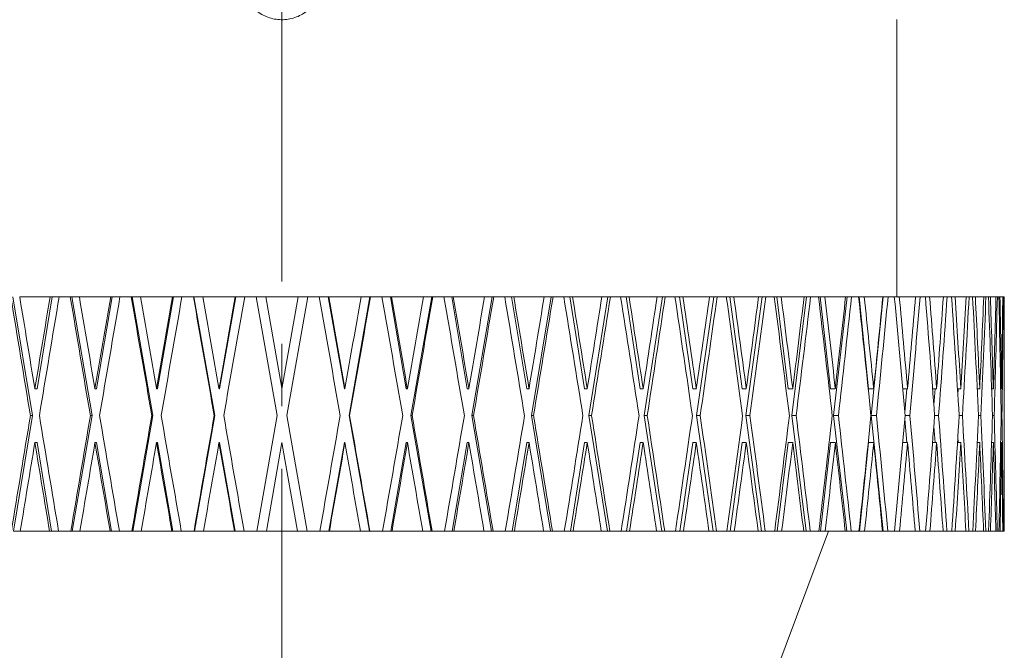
# Model space of a CAD drawing. Header units: inches. Extents: x 0.9 to 19.3, y 1 to 16.6.
# Tile 14 of 17: x 17.7 to 19.3, y 5.9 to 7. Entities that reach past the tile are written whole.
import ezdxf

# ---------------------------------------------------------------- set-up
doc = ezdxf.new("R2010")
doc.units = ezdxf.units.IN
doc.header["$MEASUREMENT"] = 0
doc.linetypes.add('CENTERX2', pattern=[0.8, 0.5, -0.1, 0.1, -0.1])
doc.layers.add('SLD-0', color=7, linetype='Continuous')

msp = doc.modelspace()

# ---------------------------------------------------------------- linework, layer by layer
at = {"color": 7, "linetype": 'Continuous', "lineweight": 15}
for p, q in [((19.108, 6.508), (19.108, 6.9517)), ((17.6933, 6.508), (17.7248, 6.3177)), ((17.7043, 6.508), (17.753, 6.508)), ((17.7564, 6.508), (17.732, 6.3609)), ((17.753, 6.508), (17.7564, 6.508)), ((17.7564, 6.508), (17.7675, 6.508)), ((17.7675, 6.508), (17.7852, 6.508)), ((17.7852, 6.508), (17.7876, 6.508)), ((17.7876, 6.508), (17.82, 6.3177)), ((17.7876, 6.508), (17.7998, 6.508)), ((17.7998, 6.508), (17.8499, 6.508)), ((17.8524, 6.508), (17.8273, 6.3609)), ((17.8499, 6.508), (17.8524, 6.508)), ((17.8524, 6.508), (17.8647, 6.508)), ((17.8647, 6.508), (17.8828, 6.508)), ((17.8828, 6.508), (17.8844, 6.508)), ((17.8844, 6.508), (17.9174, 6.3177)), ((17.8844, 6.508), (17.8977, 6.508)), ((17.8977, 6.508), (17.9488, 6.508)), ((17.9505, 6.508), (17.9249, 6.3609)), ((17.9488, 6.508), (17.9505, 6.508)), ((17.9505, 6.508), (17.9639, 6.508)), ((17.9639, 6.508), (17.9822, 6.508)), ((17.9822, 6.508), (17.983, 6.508)), ((17.983, 6.508), (18.0165, 6.3177)), ((17.983, 6.508), (17.9974, 6.508)), ((17.9974, 6.508), (18.0491, 6.508)), ((18.0499, 6.508), (18.0241, 6.3609)), ((18.0491, 6.508), (18.0499, 6.508)), ((18.0499, 6.508), (18.0643, 6.508)), ((18.0643, 6.508), (18.0828, 6.508)), ((18.1163, 6.3177), (18.0828, 6.508)), ((18.0828, 6.508), (18.098, 6.508)), ((18.098, 6.508), (18.1238, 6.3617)), ((18.098, 6.508), (18.1499, 6.508)), ((18.1239, 6.3609), (18.1499, 6.508)), ((18.1651, 6.508), (18.1316, 6.3177)), ((18.1499, 6.508), (18.1651, 6.508)), ((18.1651, 6.508), (18.1836, 6.508)), ((18.1836, 6.508), (18.198, 6.508)), ((18.2238, 6.3609), (18.198, 6.508)), ((18.198, 6.508), (18.1988, 6.508)), ((18.1988, 6.508), (18.2505, 6.508)), ((18.2314, 6.3177), (18.2648, 6.508)), ((18.2505, 6.508), (18.2648, 6.508)), ((18.2648, 6.508), (18.2656, 6.508)), ((18.2656, 6.508), (18.284, 6.508)), ((18.284, 6.508), (18.2974, 6.508)), ((18.3229, 6.3609), (18.2974, 6.508)), ((18.2974, 6.508), (18.2991, 6.508)), ((18.2991, 6.508), (18.3502, 6.508)), ((18.3304, 6.3177), (18.3635, 6.508)), ((18.3502, 6.508), (18.3635, 6.508)), ((18.3635, 6.508), (18.3651, 6.508)), ((18.3651, 6.508), (18.3832, 6.508)), ((18.3832, 6.508), (18.3955, 6.508)), ((18.4205, 6.3609), (18.3955, 6.508)), ((18.3955, 6.508), (18.398, 6.508)), ((18.398, 6.508), (18.4481, 6.508)), ((18.4279, 6.3177), (18.4603, 6.508)), ((18.4481, 6.508), (18.4603, 6.508)), ((18.4603, 6.508), (18.4627, 6.508)), ((18.4627, 6.508), (18.4804, 6.508)), ((18.4804, 6.508), (18.4915, 6.508)), ((18.5159, 6.3609), (18.4915, 6.508)), ((18.4915, 6.508), (18.4948, 6.508)), ((18.4948, 6.508), (18.5436, 6.508)), ((18.523, 6.3177), (18.5546, 6.508)), ((18.5436, 6.508), (18.5546, 6.508)), ((18.5546, 6.508), (18.5577, 6.508)), ((18.5577, 6.508), (18.5749, 6.508)), ((18.5749, 6.508), (18.5847, 6.508)), ((18.6082, 6.3609), (18.5847, 6.508)), ((18.5847, 6.508), (18.5888, 6.508)), ((18.5888, 6.508), (18.6359, 6.508)), ((18.6152, 6.3177), (18.6456, 6.508)), ((18.6359, 6.508), (18.6456, 6.508)), ((18.6456, 6.508), (18.6495, 6.508)), ((18.6495, 6.508), (18.6659, 6.508)), ((18.6659, 6.508), (18.6745, 6.508)), ((18.6969, 6.3609), (18.6745, 6.508)), ((18.6745, 6.508), (18.6793, 6.508)), ((18.6793, 6.508), (18.7242, 6.508)), ((18.7035, 6.3177), (18.7326, 6.508)), ((18.7242, 6.508), (18.7326, 6.508)), ((18.7326, 6.508), (18.7372, 6.508)), ((18.7372, 6.508), (18.7528, 6.508)), ((18.7528, 6.508), (18.76, 6.508)), ((18.7812, 6.3609), (18.76, 6.508)), ((18.76, 6.508), (18.7656, 6.508)), ((18.7656, 6.508), (18.8081, 6.508)), ((18.7875, 6.3177), (18.815, 6.508)), ((18.8081, 6.508), (18.815, 6.508)), ((18.815, 6.508), (18.8203, 6.508)), ((18.8203, 6.508), (18.835, 6.508)), ((18.835, 6.508), (18.8407, 6.508)), ((18.8605, 6.3609), (18.8407, 6.508)), ((18.8407, 6.508), (18.8469, 6.508)), ((18.8469, 6.508), (18.8867, 6.508)), ((18.8664, 6.3177), (18.8921, 6.508)), ((18.8867, 6.508), (18.8921, 6.508)), ((18.8921, 6.508), (18.898, 6.508)), ((18.898, 6.508), (18.9117, 6.508)), ((18.9117, 6.508), (18.9159, 6.508)), ((18.9342, 6.3609), (18.9159, 6.508)), ((18.9159, 6.508), (18.9228, 6.508)), ((18.9228, 6.508), (18.9595, 6.508)), ((18.9396, 6.3177), (18.9634, 6.508)), ((18.9595, 6.508), (18.9634, 6.508)), ((18.9634, 6.508), (18.9699, 6.508)), ((18.9699, 6.508), (18.9824, 6.508)), ((18.9824, 6.508), (18.9851, 6.508)), ((19.0018, 6.3609), (18.9851, 6.508)), ((18.9851, 6.508), (18.9925, 6.508)), ((18.9925, 6.508), (19.0259, 6.508)), ((19.0067, 6.3177), (19.0282, 6.508)), ((19.0259, 6.508), (19.0282, 6.508)), ((19.0282, 6.508), (19.0353, 6.508)), ((19.0353, 6.508), (19.0466, 6.508)), ((19.0466, 6.508), (19.0477, 6.508)), ((19.0626, 6.3609), (19.0477, 6.508)), ((19.0477, 6.508), (19.0557, 6.508)), ((19.0557, 6.508), (19.0855, 6.508)), ((19.067, 6.3177), (19.0862, 6.508)), ((19.0855, 6.508), (19.0862, 6.508)), ((19.0862, 6.508), (19.0938, 6.508)), ((19.0938, 6.508), (19.1038, 6.508)), ((19.1038, 6.508), (19.1118, 6.508)), ((19.1118, 6.508), (19.1377, 6.508)), ((19.1377, 6.508), (19.1449, 6.508)), ((19.1449, 6.508), (19.1535, 6.508)), ((19.1535, 6.508), (19.1603, 6.508)), ((19.1603, 6.508), (19.1822, 6.508)), ((19.1822, 6.508), (19.1883, 6.508)), ((19.1883, 6.508), (19.1954, 6.508)), ((19.1954, 6.508), (19.201, 6.508)), ((19.201, 6.508), (19.2187, 6.508)), ((19.2187, 6.508), (19.2235, 6.508)), ((19.2235, 6.508), (19.2291, 6.508)), ((19.2291, 6.508), (19.2335, 6.508)), ((19.2335, 6.508), (19.2469, 6.508)), ((19.2469, 6.508), (19.2504, 6.508)), ((19.2504, 6.508), (19.2544, 6.508)), ((19.2544, 6.508), (19.2575, 6.508)), ((19.2575, 6.508), (19.2665, 6.508)), ((19.2665, 6.508), (19.2687, 6.508)), ((19.2687, 6.508), (19.2711, 6.508)), ((19.2711, 6.508), (19.2729, 6.508)), ((19.2729, 6.508), (19.2774, 6.508)), ((19.2774, 6.508), (19.2783, 6.508)), ((19.2783, 6.508), (19.2791, 6.508)), ((19.2791, 6.508), (19.2795, 6.508)), ((19.2795, 6.508), (19.2798, 6.508)), ((19.2798, 6.3617), (19.2798, 6.508)), ((17.7286, 6.3609), (17.7284, 6.3617)), ((17.732, 6.3609), (17.7286, 6.3609)), ((17.8247, 6.3609), (17.8246, 6.3617)), ((17.8273, 6.3609), (17.8247, 6.3609)), ((17.9232, 6.3609), (17.9231, 6.3617)), ((17.9249, 6.3609), (17.9232, 6.3609)), ((18.0232, 6.3609), (18.023, 6.3617)), ((18.0241, 6.3609), (18.0232, 6.3609)), ((18.1239, 6.3609), (18.1238, 6.3617)), ((18.2238, 6.3609), (18.2247, 6.3609)), ((18.2247, 6.3609), (18.2245, 6.3617)), ((18.3229, 6.3609), (18.3247, 6.3609)), ((18.3247, 6.3609), (18.3245, 6.3617)), ((18.4205, 6.3609), (18.4231, 6.3609)), ((18.4231, 6.3609), (18.423, 6.3617)), ((18.5159, 6.3609), (18.5193, 6.3609)), ((18.5193, 6.3609), (18.5192, 6.3617)), ((18.6082, 6.3609), (18.6125, 6.3609)), ((18.6125, 6.3609), (18.6123, 6.3617)), ((18.6969, 6.3609), (18.7019, 6.3609)), ((18.7019, 6.3609), (18.7018, 6.3617)), ((18.7812, 6.3609), (18.787, 6.3609)), ((18.787, 6.3609), (18.7869, 6.3617)), ((18.8605, 6.3609), (18.867, 6.3609)), ((18.867, 6.3609), (18.8669, 6.3617)), ((18.9342, 6.3609), (18.9413, 6.3609)), ((18.9413, 6.3609), (18.9412, 6.3617)), ((19.0018, 6.3609), (19.0094, 6.3609)), ((19.0094, 6.3609), (19.0093, 6.3617)), ((19.0626, 6.3609), (19.0708, 6.3609)), ((19.0708, 6.3609), (19.0707, 6.3617)), ((19.1173, 6.3609), (19.125, 6.3609)), ((19.1207, 6.3235), (19.124, 6.3609)), ((19.125, 6.3609), (19.1249, 6.3617)), ((19.165, 6.3609), (19.1715, 6.3609)), ((19.167, 6.335), (19.1689, 6.3609)), ((19.1715, 6.3609), (19.1715, 6.3617)), ((19.2048, 6.3609), (19.2101, 6.3609)), ((19.2054, 6.3518), (19.2059, 6.3609)), ((19.2101, 6.3609), (19.2101, 6.3617)), ((19.2364, 6.3609), (19.2404, 6.3609)), ((19.2404, 6.3609), (19.2404, 6.3617)), ((19.2595, 6.3609), (19.2623, 6.3609)), ((19.2623, 6.3609), (19.2622, 6.3617)), ((19.274, 6.3609), (19.2754, 6.3609)), ((19.2754, 6.3609), (19.2754, 6.3617)), ((19.2797, 6.3609), (19.2798, 6.3609)), ((19.2798, 6.3609), (19.2798, 6.3617)), ((17.7248, 6.3177), (17.6942, 6.133)), ((17.7248, 6.3177), (17.7214, 6.3177)), ((17.82, 6.3177), (17.7885, 6.133)), ((17.82, 6.3177), (17.8174, 6.3177)), ((17.9174, 6.3177), (17.8854, 6.133)), ((17.9174, 6.3177), (17.9157, 6.3177)), ((18.0165, 6.3177), (17.984, 6.133)), ((18.0165, 6.3177), (18.0156, 6.3177)), ((18.0838, 6.133), (18.1163, 6.3177)), ((18.1316, 6.3177), (18.1641, 6.133)), ((18.2314, 6.3177), (18.2323, 6.3177)), ((18.2638, 6.133), (18.2314, 6.3177)), ((18.3304, 6.3177), (18.3322, 6.3177)), ((18.3625, 6.133), (18.3304, 6.3177)), ((18.4594, 6.133), (18.4279, 6.3177)), ((18.4279, 6.3177), (18.4305, 6.3177)), ((18.5536, 6.133), (18.523, 6.3177)), ((18.523, 6.3177), (18.5265, 6.3177)), ((18.6447, 6.133), (18.6152, 6.3177)), ((18.6152, 6.3177), (18.6194, 6.3177)), ((18.7317, 6.133), (18.7035, 6.3177)), ((18.7035, 6.3177), (18.7085, 6.3177)), ((18.8141, 6.133), (18.7875, 6.3177)), ((18.7875, 6.3177), (18.7932, 6.3177)), ((18.8913, 6.133), (18.8664, 6.3177)), ((18.8664, 6.3177), (18.8728, 6.3177)), ((18.9627, 6.133), (18.9396, 6.3177)), ((18.9396, 6.3177), (18.9467, 6.3177)), ((19.0276, 6.133), (19.0067, 6.3177)), ((19.0067, 6.3177), (19.0143, 6.3177)), ((19.0857, 6.133), (19.067, 6.3177)), ((19.067, 6.3177), (19.0752, 6.3177)), ((19.124, 6.2745), (19.1207, 6.3119)), ((19.1212, 6.3177), (19.1288, 6.3177)), ((19.1683, 6.3177), (19.1747, 6.3177)), ((19.2075, 6.3177), (19.2127, 6.3177)), ((19.2385, 6.3177), (19.2424, 6.3177)), ((19.2609, 6.3177), (19.2636, 6.3177)), ((19.2747, 6.3177), (19.276, 6.3177)), ((19.1689, 6.2745), (19.167, 6.3004)), ((17.732, 6.2745), (17.7286, 6.2745)), ((17.732, 6.2745), (17.7554, 6.133)), ((17.8273, 6.2745), (17.8247, 6.2745)), ((17.8273, 6.2745), (17.8514, 6.133)), ((17.9249, 6.2745), (17.9232, 6.2745)), ((17.9249, 6.2745), (17.9495, 6.133)), ((18.0241, 6.2745), (18.0232, 6.2745)), ((18.0241, 6.2745), (18.0489, 6.133)), ((18.1239, 6.2745), (18.099, 6.133)), ((18.1489, 6.133), (18.1239, 6.2745)), ((18.199, 6.133), (18.2238, 6.2745)), ((18.2238, 6.2745), (18.2247, 6.2745)), ((18.2984, 6.133), (18.3229, 6.2745)), ((18.3229, 6.2745), (18.3247, 6.2745)), ((18.3964, 6.133), (18.4205, 6.2745)), ((18.4205, 6.2745), (18.4231, 6.2745)), ((18.4924, 6.133), (18.5159, 6.2745)), ((18.5159, 6.2745), (18.5193, 6.2745)), ((18.5856, 6.133), (18.6082, 6.2745)), ((18.6082, 6.2745), (18.6125, 6.2745)), ((18.6753, 6.133), (18.6969, 6.2745)), ((18.6969, 6.2745), (18.7019, 6.2745)), ((18.7608, 6.133), (18.7812, 6.2745)), ((18.7812, 6.2745), (18.787, 6.2745)), ((18.8414, 6.133), (18.8605, 6.2745)), ((18.8605, 6.2745), (18.867, 6.2745)), ((18.9166, 6.133), (18.9342, 6.2745)), ((18.9342, 6.2745), (18.9413, 6.2745)), ((18.9857, 6.133), (19.0018, 6.2745)), ((19.0018, 6.2745), (19.0094, 6.2745)), ((19.0483, 6.133), (19.0626, 6.2745)), ((19.0626, 6.2745), (19.0708, 6.2745)), ((19.1173, 6.2745), (19.125, 6.2745)), ((19.165, 6.2745), (19.1715, 6.2745)), ((19.2048, 6.2745), (19.2101, 6.2745)), ((19.2059, 6.2745), (19.2054, 6.2836)), ((19.2364, 6.2745), (19.2404, 6.2745)), ((19.2595, 6.2745), (19.2623, 6.2745)), ((19.274, 6.2745), (19.2754, 6.2745)), ((19.2797, 6.2745), (19.2798, 6.2745)), ((19.2798, 6.133), (19.2798, 6.2737)), ((17.7052, 6.133), (17.6942, 6.133)), ((17.7052, 6.133), (17.7521, 6.133)), ((17.7554, 6.133), (17.7521, 6.133)), ((17.7666, 6.133), (17.7554, 6.133)), ((17.7666, 6.133), (17.7861, 6.133)), ((17.7885, 6.133), (17.7861, 6.133)), ((17.8007, 6.133), (17.7885, 6.133)), ((17.8007, 6.133), (17.8489, 6.133)), ((17.8514, 6.133), (17.8489, 6.133)), ((17.8637, 6.133), (17.8514, 6.133)), ((17.8637, 6.133), (17.8838, 6.133)), ((17.8854, 6.133), (17.8838, 6.133)), ((17.8987, 6.133), (17.8854, 6.133)), ((17.8987, 6.133), (17.9478, 6.133)), ((17.9495, 6.133), (17.9478, 6.133)), ((17.9629, 6.133), (17.9495, 6.133)), ((17.9629, 6.133), (17.9832, 6.133)), ((17.984, 6.133), (17.9832, 6.133)), ((17.9984, 6.133), (17.984, 6.133)), ((17.9984, 6.133), (18.0481, 6.133)), ((18.0489, 6.133), (18.0481, 6.133)), ((18.0633, 6.133), (18.0489, 6.133)), ((18.0633, 6.133), (18.0838, 6.133)), ((18.099, 6.133), (18.0838, 6.133)), ((18.099, 6.133), (18.1489, 6.133)), ((18.1641, 6.133), (18.1489, 6.133)), ((18.1641, 6.133), (18.1846, 6.133)), ((18.199, 6.133), (18.1846, 6.133)), ((18.1998, 6.133), (18.199, 6.133)), ((18.1998, 6.133), (18.2495, 6.133)), ((18.2638, 6.133), (18.2495, 6.133)), ((18.2647, 6.133), (18.2638, 6.133)), ((18.2647, 6.133), (18.285, 6.133)), ((18.2984, 6.133), (18.285, 6.133)), ((18.3001, 6.133), (18.2984, 6.133)), ((18.3001, 6.133), (18.3492, 6.133)), ((18.3625, 6.133), (18.3492, 6.133)), ((18.3641, 6.133), (18.3625, 6.133)), ((18.3641, 6.133), (18.3841, 6.133)), ((18.3964, 6.133), (18.3841, 6.133)), ((18.399, 6.133), (18.3964, 6.133)), ((18.399, 6.133), (18.4472, 6.133)), ((18.4594, 6.133), (18.4472, 6.133)), ((18.4618, 6.133), (18.4594, 6.133)), ((18.4618, 6.133), (18.4813, 6.133)), ((18.4924, 6.133), (18.4813, 6.133)), ((18.4958, 6.133), (18.4924, 6.133)), ((18.4958, 6.133), (18.5427, 6.133)), ((18.5536, 6.133), (18.5427, 6.133)), ((18.5568, 6.133), (18.5536, 6.133)), ((18.5568, 6.133), (18.5758, 6.133)), ((18.5856, 6.133), (18.5758, 6.133)), ((18.5898, 6.133), (18.5856, 6.133)), ((18.5898, 6.133), (18.635, 6.133)), ((18.6447, 6.133), (18.635, 6.133)), ((18.6486, 6.133), (18.6447, 6.133)), ((18.6486, 6.133), (18.6668, 6.133)), ((18.6753, 6.133), (18.6668, 6.133)), ((18.6802, 6.133), (18.6753, 6.133)), ((18.6802, 6.133), (18.7234, 6.133)), ((18.7317, 6.133), (18.7234, 6.133)), ((18.7364, 6.133), (18.7317, 6.133)), ((18.7364, 6.133), (18.7537, 6.133)), ((18.7608, 6.133), (18.7537, 6.133)), ((18.7664, 6.133), (18.7608, 6.133)), ((18.7664, 6.133), (18.8073, 6.133)), ((18.8141, 6.133), (18.8073, 6.133)), ((18.8113, 5.6325), (18.9986, 6.133)), ((18.8195, 6.133), (18.8141, 6.133)), ((18.8195, 6.133), (18.8357, 6.133)), ((18.8414, 6.133), (18.8357, 6.133)), ((18.8477, 6.133), (18.8414, 6.133)), ((18.8477, 6.133), (18.8859, 6.133)), ((18.8913, 6.133), (18.8859, 6.133)), ((18.8973, 6.133), (18.8913, 6.133)), ((18.8973, 6.133), (18.9124, 6.133)), ((18.9166, 6.133), (18.9124, 6.133)), ((18.9235, 6.133), (18.9166, 6.133)), ((18.9235, 6.133), (18.9588, 6.133)), ((18.9627, 6.133), (18.9588, 6.133)), ((18.9692, 6.133), (18.9627, 6.133)), ((18.9692, 6.133), (18.9831, 6.133)), ((18.9857, 6.133), (18.9831, 6.133)), ((18.9932, 6.133), (18.9857, 6.133)), ((18.9932, 6.133), (19.0253, 6.133)), ((19.0276, 6.133), (19.0253, 6.133)), ((19.0347, 6.133), (19.0276, 6.133)), ((19.0347, 6.133), (19.0472, 6.133)), ((19.0483, 6.133), (19.0472, 6.133)), ((19.0563, 6.133), (19.0483, 6.133)), ((19.0563, 6.133), (19.0849, 6.133)), ((19.0857, 6.133), (19.0849, 6.133)), ((19.0933, 6.133), (19.0857, 6.133)), ((19.0933, 6.133), (19.1043, 6.133)), ((19.1123, 6.133), (19.1043, 6.133)), ((19.1123, 6.133), (19.1372, 6.133)), ((19.1445, 6.133), (19.1372, 6.133)), ((19.1445, 6.133), (19.1539, 6.133)), ((19.1608, 6.133), (19.1539, 6.133)), ((19.1608, 6.133), (19.1818, 6.133)), ((19.1879, 6.133), (19.1818, 6.133)), ((19.1879, 6.133), (19.1957, 6.133)), ((19.2013, 6.133), (19.1957, 6.133)), ((19.2013, 6.133), (19.2184, 6.133)), ((19.2232, 6.133), (19.2184, 6.133)), ((19.2232, 6.133), (19.2294, 6.133)), ((19.2337, 6.133), (19.2294, 6.133)), ((19.2337, 6.133), (19.2466, 6.133)), ((19.2502, 6.133), (19.2466, 6.133)), ((19.2502, 6.133), (19.2546, 6.133)), ((19.2577, 6.133), (19.2546, 6.133)), ((19.2577, 6.133), (19.2663, 6.133)), ((19.2685, 6.133), (19.2663, 6.133)), ((19.2685, 6.133), (19.2712, 6.133)), ((19.273, 6.133), (19.2712, 6.133)), ((19.273, 6.133), (19.2773, 6.133)), ((19.2782, 6.133), (19.2773, 6.133)), ((19.2782, 6.133), (19.2791, 6.133)), ((19.2795, 6.133), (19.2791, 6.133)), ((19.2795, 6.133), (19.2798, 6.133))]:
    msp.add_line(p, q, dxfattribs=at)
for centre, major_axis, ratio, start_param, end_param in [((18.1238, 6.2753), (-1.0901, 6.5557), 0.05869, 1.525538, 1.554574), ((18.1238, 6.3617), (-1.0901, 6.5557), 0.05869, 1.538719, 1.561038), ((18.1238, 6.3601), (1.0901, 6.5557), 0.05869, 1.557987, 1.58043), ((18.1238, 6.2737), (1.0901, 6.5557), 0.05869, 1.544806, 1.573842), ((18.1238, 6.2753), (-1.1188, 6.5558), 0.044348, 1.527728, 1.556765), ((18.1238, 6.3617), (-1.1188, 6.5558), 0.044348, 1.54091, 1.563228), ((18.1238, 6.3601), (1.1188, 6.5558), 0.044348, 1.555797, 1.57824), ((18.1238, 6.2737), (1.1188, 6.5558), 0.044348, 1.542615, 1.571652), ((18.1238, 6.2753), (-1.1395, 6.5559), 0.029722, 1.530131, 1.559167), ((18.1238, 6.3617), (-1.1395, 6.5559), 0.029722, 1.543312, 1.565631), ((18.1238, 6.3601), (1.1395, 6.5559), 0.029722, 1.553394, 1.575837), ((18.1238, 6.2737), (1.1395, 6.5559), 0.029722, 1.540213, 1.569249), ((18.1238, 6.2753), (-1.1519, 6.556), 0.014908, 1.532677, 1.561714), ((18.1238, 6.3617), (-1.1519, 6.556), 0.014908, 1.545859, 1.568177), ((18.1238, 6.3601), (1.1519, 6.556), 0.014908, 1.550848, 1.573291), ((18.1238, 6.2737), (1.1519, 6.556), 0.014908, 1.537666, 1.566703), ((18.1238, 6.2753), (-1.1519, 6.556), 0.014908, 4.716233, 4.745269), ((18.1238, 6.3617), (-1.1519, 6.556), 0.014908, 4.70977, 4.732088), ((18.1238, 6.3601), (1.1519, 6.556), 0.014908, 4.715133, 4.737576), ((18.1238, 6.2737), (1.1519, 6.556), 0.014908, 4.721721, 4.750758), ((18.1238, 6.2753), (-1.1395, 6.5559), 0.029722, 4.713686, 4.742723), ((18.1238, 6.3617), (-1.1395, 6.5559), 0.029722, 4.707223, 4.729541), ((18.1238, 6.3601), (1.1395, 6.5559), 0.029722, 4.71768, 4.740123), ((18.1238, 6.2737), (1.1395, 6.5559), 0.029722, 4.724268, 4.753304), ((18.1238, 6.2753), (-1.1188, 6.5558), 0.044348, 4.711284, 4.74032), ((18.1238, 6.3617), (-1.1188, 6.5558), 0.044348, 4.704821, 4.727139), ((18.1238, 6.3601), (1.1188, 6.5558), 0.044348, 4.720082, 4.742525), ((18.1238, 6.2737), (1.1188, 6.5558), 0.044348, 4.72667, 4.755707), ((18.1238, 6.2753), (-1.0901, 6.5557), 0.05869, 4.709093, 4.73813), ((18.1238, 6.3617), (-1.0901, 6.5557), 0.05869, 4.70263, 4.724948), ((18.1238, 6.3601), (1.0901, 6.5557), 0.05869, 4.722273, 4.744716), ((18.1238, 6.2737), (1.0901, 6.5557), 0.05869, 4.728861, 4.757897), ((18.1238, 6.2753), (-1.0533, 6.5556), 0.072653, 4.707179, 4.736215), ((18.1238, 6.3617), (-1.0533, 6.5556), 0.072653, 4.700716, 4.723034), ((18.1238, 6.3601), (1.0533, 6.5556), 0.072653, 4.724187, 4.74663), ((18.1238, 6.2737), (1.0533, 6.5556), 0.072653, 4.730775, 4.759812), ((18.1238, 6.2753), (-1.0087, 6.5554), 0.086139, 4.705599, 4.734635), ((18.1238, 6.3617), (-1.0087, 6.5554), 0.086139, 4.699135, 4.721453), ((18.1238, 6.3601), (1.0087, 6.5554), 0.086139, 4.725767, 4.74821), ((18.1238, 6.2737), (1.0087, 6.5554), 0.086139, 4.732355, 4.761392), ((18.1238, 6.2753), (-0.9564, 6.5553), 0.09905, 4.704402, 4.733438), ((18.1238, 6.3617), (-0.9564, 6.5553), 0.09905, 4.697939, 4.720257), ((18.1238, 6.3601), (0.9564, 6.5553), 0.09905, 4.726964, 4.749407), ((18.1238, 6.2737), (0.9564, 6.5553), 0.09905, 4.733552, 4.762589), ((18.1238, 6.2753), (-0.8968, 6.5552), 0.111284, 4.70363, 4.732666), ((18.1238, 6.3617), (-0.8968, 6.5552), 0.111284, 4.697166, 4.719485), ((18.1238, 6.3601), (0.8968, 6.5552), 0.111284, 4.727736, 4.750179), ((18.1238, 6.2737), (0.8968, 6.5552), 0.111284, 4.734324, 4.763361), ((18.1238, 6.2753), (-0.83, 6.5552), 0.122744, 4.703312, 4.732348), ((18.1238, 6.3617), (-0.83, 6.5552), 0.122744, 4.696848, 4.719167), ((18.1238, 6.3601), (0.83, 6.5552), 0.122744, 4.728054, 4.750497), ((18.1238, 6.2737), (0.83, 6.5552), 0.122744, 4.734642, 4.763679), ((18.1238, 6.2753), (-0.7566, 6.5552), 0.13333, 4.703465, 4.732501), ((18.1238, 6.3617), (-0.7566, 6.5552), 0.13333, 4.697001, 4.719319), ((18.1238, 6.3601), (0.7566, 6.5552), 0.13333, 4.727901, 4.750344), ((18.1238, 6.2737), (0.7566, 6.5552), 0.13333, 4.734489, 4.763526), ((18.1238, 6.2753), (-0.677, 6.5553), 0.142946, 4.704091, 4.733128), ((18.1238, 6.3617), (-0.677, 6.5553), 0.142946, 4.697628, 4.719946), ((18.1238, 6.3601), (0.677, 6.5553), 0.142946, 4.727275, 4.749718), ((18.1238, 6.2737), (0.677, 6.5553), 0.142946, 4.733863, 4.762899), ((18.1238, 6.2753), (-0.5916, 6.5554), 0.151498, 4.70518, 4.734217), ((18.1238, 6.3617), (-0.5916, 6.5554), 0.151498, 4.698717, 4.721035), ((18.1238, 6.3601), (0.5916, 6.5554), 0.151498, 4.726186, 4.748629), ((18.1238, 6.2737), (0.5916, 6.5554), 0.151498, 4.732774, 4.76181), ((18.1238, 6.2753), (-0.5012, 6.5555), 0.158901, 4.706703, 4.73574), ((18.1238, 6.3617), (-0.5012, 6.5555), 0.158901, 4.70024, 4.722558), ((18.1238, 6.3601), (0.5012, 6.5555), 0.158901, 4.724663, 4.747106), ((18.1238, 6.2737), (0.5012, 6.5555), 0.158901, 4.731251, 4.760287), ((18.1238, 6.2753), (-0.4065, 6.5557), 0.165076, 4.708617, 4.737654), ((18.1238, 6.3617), (-0.4065, 6.5557), 0.165076, 4.702154, 4.724472), ((18.1238, 6.3601), (0.4065, 6.5557), 0.165076, 4.722749, 4.745192), ((18.1238, 6.2737), (0.4065, 6.5557), 0.165076, 4.729337, 4.758373), ((18.1238, 6.2753), (-0.3081, 6.5558), 0.169954, 4.710865, 4.739901), ((18.1238, 6.3617), (-0.3081, 6.5558), 0.169954, 4.704402, 4.72672), ((18.1238, 6.3601), (0.3081, 6.5558), 0.169954, 4.720501, 4.742944), ((18.1238, 6.2737), (0.3081, 6.5558), 0.169954, 4.727089, 4.756126), ((18.1238, 6.2753), (-0.207, 6.5559), 0.17348, 4.713376, 4.742412), ((18.1238, 6.3617), (-0.207, 6.5559), 0.17348, 4.706912, 4.72923), ((18.1238, 6.3601), (0.207, 6.5559), 0.17348, 4.71799, 4.740433), ((18.1238, 6.2737), (0.207, 6.5559), 0.17348, 4.724578, 4.753615), ((18.1238, 6.2753), (-0.104, 6.556), 0.175613, 4.716068, 4.745104), ((18.1238, 6.3617), (-0.104, 6.556), 0.175613, 4.709604, 4.731922), ((18.1238, 6.3601), (0.104, 6.556), 0.175613, 4.715298, 4.737741), ((18.1238, 6.2737), (0.104, 6.556), 0.175613, 4.721886, 4.750923), ((18.1238, 6.2753), (0, 6.556), 0.176327, 4.718852, 4.747889), ((18.1238, 6.3617), (0, 6.556), 0.176327, 4.712389, 4.734707), ((18.1238, 6.3601), (1.0901, 6.5557), 0.05869, 1.587018, 1.615196), ((18.1238, 6.3617), (-1.0901, 6.5557), 0.05869, 1.56775, 1.595928), ((18.1238, 6.3601), (1.1188, 6.5558), 0.044348, 1.584828, 1.613005), ((18.1238, 6.3617), (-1.1188, 6.5558), 0.044348, 1.569941, 1.598118), ((18.1238, 6.3601), (1.1395, 6.5559), 0.029722, 1.582425, 1.610603), ((18.1238, 6.3617), (-1.1395, 6.5559), 0.029722, 1.572343, 1.600521), ((18.1238, 6.3601), (1.1519, 6.556), 0.014908, 1.579879, 1.608056), ((18.1238, 6.3617), (-1.1519, 6.556), 0.014908, 1.57489, 1.603067), ((18.1238, 6.3601), (1.1519, 6.556), 0.014908, 4.680368, 4.708545), ((18.1238, 6.3617), (-1.1519, 6.556), 0.014908, 4.674879, 4.703057), ((18.1238, 6.3601), (1.1395, 6.5559), 0.029722, 4.682914, 4.711092), ((18.1238, 6.3617), (-1.1395, 6.5559), 0.029722, 4.672333, 4.70051), ((18.1238, 6.3601), (1.1188, 6.5558), 0.044348, 4.685317, 4.713494), ((18.1238, 6.3617), (-1.1188, 6.5558), 0.044348, 4.66993, 4.698108), ((18.1238, 6.3601), (1.0901, 6.5557), 0.05869, 4.687507, 4.715685), ((18.1238, 6.3617), (-1.0901, 6.5557), 0.05869, 4.66774, 4.695917), ((18.1238, 6.3601), (1.0533, 6.5556), 0.072653, 4.689422, 4.717599), ((18.1238, 6.3617), (-1.0533, 6.5556), 0.072653, 4.665826, 4.694003), ((18.1238, 6.3601), (1.0087, 6.5554), 0.086139, 4.691002, 4.719179), ((18.1238, 6.3617), (-1.0087, 6.5554), 0.086139, 4.664245, 4.692422), ((18.1238, 6.3601), (0.9564, 6.5553), 0.09905, 4.692199, 4.720376), ((18.1238, 6.3617), (-0.9564, 6.5553), 0.09905, 4.663048, 4.691226), ((18.1238, 6.3601), (0.8968, 6.5552), 0.111284, 4.692971, 4.721148), ((18.1238, 6.3617), (-0.8968, 6.5552), 0.111284, 4.662276, 4.690454), ((18.1238, 6.3601), (0.83, 6.5552), 0.122744, 4.693289, 4.721466), ((18.1238, 6.3617), (-0.83, 6.5552), 0.122744, 4.661958, 4.690136), ((18.1238, 6.3601), (0.7566, 6.5552), 0.13333, 4.693136, 4.721313), ((18.1238, 6.3617), (-0.7566, 6.5552), 0.13333, 4.662111, 4.690289), ((18.1238, 6.3601), (0.677, 6.5553), 0.142946, 4.692509, 4.720687), ((18.1238, 6.3617), (-0.677, 6.5553), 0.142946, 4.662738, 4.690915), ((18.1238, 6.3601), (0.5916, 6.5554), 0.151498, 4.69142, 4.719598), ((18.1238, 6.3617), (-0.5916, 6.5554), 0.151498, 4.663827, 4.692004), ((18.1238, 6.3601), (0.5012, 6.5555), 0.158901, 4.689897, 4.718075), ((18.1238, 6.3617), (-0.5012, 6.5555), 0.158901, 4.66535, 4.693527), ((18.1238, 6.3601), (0.4065, 6.5557), 0.165076, 4.687983, 4.716161), ((18.1238, 6.3617), (-0.4065, 6.5557), 0.165076, 4.667264, 4.695441), ((18.1238, 6.3601), (0.3081, 6.5558), 0.169954, 4.685736, 4.713913), ((18.1238, 6.3617), (-0.3081, 6.5558), 0.169954, 4.669511, 4.697689), ((18.1238, 6.3601), (0.207, 6.5559), 0.17348, 4.683225, 4.711402), ((18.1238, 6.3617), (-0.207, 6.5559), 0.17348, 4.672022, 4.700199), ((18.1238, 6.3601), (0.104, 6.556), 0.175613, 4.680533, 4.70871), ((18.1238, 6.3617), (-0.104, 6.556), 0.175613, 4.674714, 4.702891), ((18.1238, 6.3601), (0, 6.556), 0.176327, 4.677748, 4.705926), ((18.1238, 6.2737), (1.0901, 6.5557), 0.05869, 1.58043, 1.602015), ((18.1238, 6.2753), (-1.0901, 6.5557), 0.05869, 1.561162, 1.582746), ((18.1238, 6.2737), (1.1188, 6.5558), 0.044348, 1.57824, 1.599824), ((18.1238, 6.2753), (-1.1188, 6.5558), 0.044348, 1.563353, 1.584937), ((18.1238, 6.2737), (1.1395, 6.5559), 0.029722, 1.575837, 1.597421), ((18.1238, 6.2753), (-1.1395, 6.5559), 0.029722, 1.565755, 1.58734), ((18.1238, 6.2737), (1.1519, 6.556), 0.014908, 1.573291, 1.594875), ((18.1238, 6.2753), (-1.1519, 6.556), 0.014908, 1.568302, 1.589886), ((18.1238, 6.2737), (1.1519, 6.556), 0.014908, 4.693549, 4.715133), ((18.1238, 6.2753), (-1.1519, 6.556), 0.014908, 4.688061, 4.709645), ((18.1238, 6.2737), (1.1395, 6.5559), 0.029722, 4.696095, 4.71768), ((18.1238, 6.2753), (-1.1395, 6.5559), 0.029722, 4.685514, 4.707098), ((18.1238, 6.2737), (1.1188, 6.5558), 0.044348, 4.698498, 4.720082), ((18.1238, 6.2753), (-1.1188, 6.5558), 0.044348, 4.683112, 4.704696), ((18.1238, 6.2737), (1.0901, 6.5557), 0.05869, 4.700688, 4.722273), ((18.1238, 6.2753), (-1.0901, 6.5557), 0.05869, 4.680921, 4.702505), ((18.1238, 6.2737), (1.0533, 6.5556), 0.072653, 4.702603, 4.724187), ((18.1238, 6.2753), (-1.0533, 6.5556), 0.072653, 4.679007, 4.700591), ((18.1238, 6.2737), (1.0087, 6.5554), 0.086139, 4.704183, 4.725767), ((18.1238, 6.2753), (-1.0087, 6.5554), 0.086139, 4.677426, 4.699011), ((18.1238, 6.2737), (0.9564, 6.5553), 0.09905, 4.70538, 4.726964), ((18.1238, 6.2753), (-0.9564, 6.5553), 0.09905, 4.67623, 4.697814), ((18.1238, 6.2737), (0.8968, 6.5552), 0.111284, 4.706152, 4.727736), ((18.1238, 6.2753), (-0.8968, 6.5552), 0.111284, 4.675457, 4.697042), ((18.1238, 6.2737), (0.83, 6.5552), 0.122744, 4.70647, 4.728054), ((18.1238, 6.2753), (-0.83, 6.5552), 0.122744, 4.675139, 4.696724), ((18.1238, 6.2737), (0.7566, 6.5552), 0.13333, 4.706317, 4.727901), ((18.1238, 6.2753), (-0.7566, 6.5552), 0.13333, 4.675292, 4.696877), ((18.1238, 6.2737), (0.677, 6.5553), 0.142946, 4.70569, 4.727275), ((18.1238, 6.2753), (-0.677, 6.5553), 0.142946, 4.675919, 4.697503), ((18.1238, 6.2737), (0.5916, 6.5554), 0.151498, 4.704602, 4.726186), ((18.1238, 6.2753), (-0.5916, 6.5554), 0.151498, 4.677008, 4.698592), ((18.1238, 6.2737), (0.5012, 6.5555), 0.158901, 4.703079, 4.724663), ((18.1238, 6.2753), (-0.5012, 6.5555), 0.158901, 4.678531, 4.700115), ((18.1238, 6.2737), (0.4065, 6.5557), 0.165076, 4.701164, 4.722749), ((18.1238, 6.2753), (-0.4065, 6.5557), 0.165076, 4.680445, 4.702029), ((18.1238, 6.2737), (0.3081, 6.5558), 0.169954, 4.698917, 4.720501), ((18.1238, 6.2753), (-0.3081, 6.5558), 0.169954, 4.682693, 4.704277), ((18.1238, 6.2737), (0.207, 6.5559), 0.17348, 4.696406, 4.71799), ((18.1238, 6.2753), (-0.207, 6.5559), 0.17348, 4.685203, 4.706788), ((18.1238, 6.2737), (0.104, 6.556), 0.175613, 4.693714, 4.715298), ((18.1238, 6.2753), (-0.104, 6.556), 0.175613, 4.687895, 4.70948), ((18.1238, 6.2737), (0, 6.556), 0.176327, 4.69093, 4.712514)]:
    msp.add_ellipse(centre, major_axis=major_axis, ratio=ratio, start_param=start_param, end_param=end_param, dxfattribs=at)
msp.add_open_spline([(18.0588, 7.0165), (18.059, 7.0129), (18.0593, 7.0056), (18.0621, 6.995), (18.0666, 6.9849), (18.0727, 6.9758), (18.0803, 6.9678), (18.089, 6.9612), (18.0989, 6.9561), (18.1093, 6.9528), (18.1202, 6.9513), (18.1312, 6.9516), (18.142, 6.9538), (18.1522, 6.9577), (18.1617, 6.9633), (18.17, 6.9704), (18.1772, 6.9788), (18.1827, 6.9883), (18.1866, 6.9986), (18.1887, 7.0094), (18.189, 7.0204), (18.1874, 7.0313), (18.184, 7.0418), (18.179, 7.0514), (18.1723, 7.0602), (18.1643, 7.0677), (18.1551, 7.0738), (18.1451, 7.0782), (18.1343, 7.081), (18.1234, 7.0818), (18.1124, 7.0808), (18.1019, 7.078), (18.0918, 7.0734), (18.0828, 7.0673), (18.0748, 7.0597), (18.0683, 7.0509), (18.0633, 7.041), (18.0604, 7.0318), (18.059, 7.0235), (18.0589, 7.0188), (18.0588, 7.0165)], degree=3, knots=[0, 0, 0, 0, 0.026423, 0.053613, 0.080036, 0.107222, 0.133681, 0.160906, 0.187387, 0.214638, 0.241079, 0.26829, 0.294692, 0.321859, 0.348283, 0.37547, 0.401943, 0.429183, 0.455657, 0.4829, 0.509324, 0.536515, 0.562917, 0.590082, 0.616524, 0.64373, 0.670211, 0.697462, 0.72392, 0.751149, 0.777558, 0.804734, 0.831144, 0.858317, 0.884777, 0.912002, 0.938483, 0.965734, 0.982767, 1, 1, 1, 1], dxfattribs=at)
at = {"layer": 'SLD-0', "color": 7, "linetype": 'CENTERX2', "lineweight": 0}
msp.add_line((18.1238, 4.9327), (18.1238, 12.8523), dxfattribs=at)

doc.saveas('drawing.dxf')
